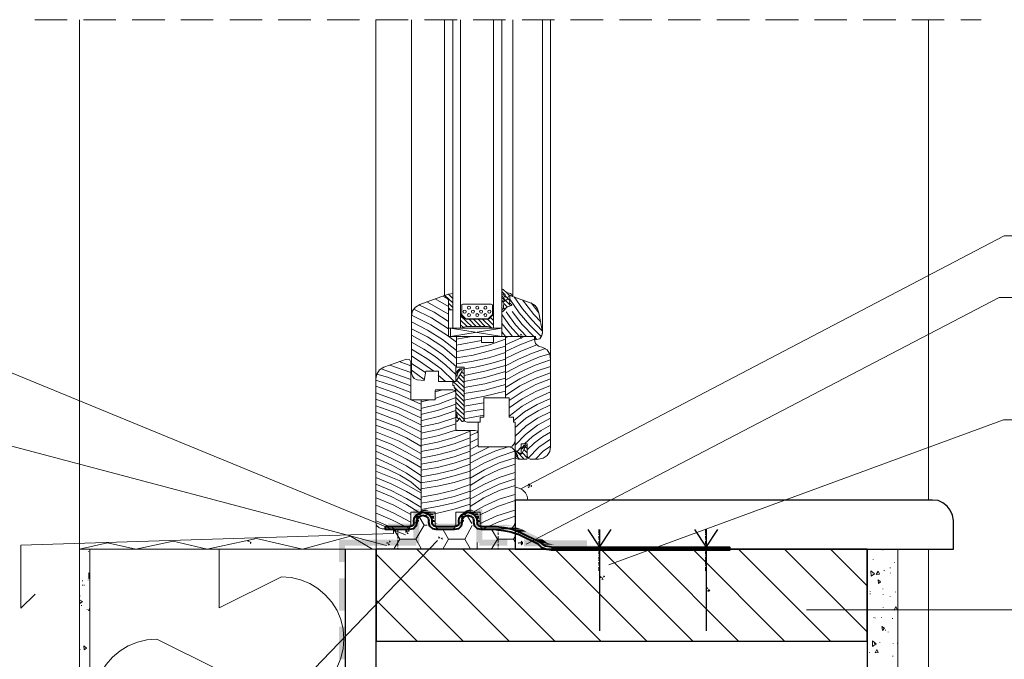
# Model space of a CAD drawing. Header units: inches. Extents: x 53216 to 117387, y -66787 to -22834.
# Tile 56 of 256: x 59889 to 59985, y -30553 to -30491. Entities that reach past the tile are written whole.
import ezdxf

# ---------------------------------------------------------------- set-up
doc = ezdxf.new("R2010")
doc.units = ezdxf.units.IN
doc.header["$MEASUREMENT"] = 0
doc.layers.get('0').update_dxf_attribs({"lineweight": 0})

msp = doc.modelspace()

# ---------------------------------------------------------------- hatches: boundary and pattern name
for points in [[(59938.227, -30521.532), (59938.015, -30521.49), (59938.1, -30521.744)], [(59937.888, -30521.617), (59937.846, -30521.829), (59938.1, -30521.744)], [(59937.973, -30521.956), (59938.184, -30521.998), (59938.1, -30521.744)], [(59938.311, -30521.871), (59938.354, -30521.659), (59938.1, -30521.744)], [(59938.862, -30536.137), (59938.735, -30536.307), (59938.989, -30536.391)], [(59938.735, -30536.476), (59938.904, -30536.603), (59938.989, -30536.391)], [(59939.073, -30536.137), (59938.862, -30536.137), (59938.989, -30536.391)], [(59939.2, -30536.476), (59939.2, -30536.264), (59938.989, -30536.391)], [(59929.083, -30538.762), (59929.379, -30538.931), (59928.109, -30538.931)], [(59929.083, -30538.762), (59928.405, -30538.762), (59928.109, -30538.931)], [(59928.744, -30538.677), (59929.083, -30538.762), (59928.405, -30538.762)], [(59933.485, -30538.762), (59933.782, -30538.931), (59932.512, -30538.931)], [(59933.485, -30538.762), (59932.808, -30538.762), (59932.512, -30538.931)], [(59933.147, -30538.677), (59933.485, -30538.762), (59932.808, -30538.762)], [(59928.151, -30539.693), (59928.109, -30539.905), (59927.813, -30539.905)], [(59928.151, -30539.693), (59927.855, -30539.693), (59927.813, -30539.905)], [(59928.236, -30539.27), (59928.151, -30539.566), (59927.855, -30539.566)], [(59928.236, -30539.27), (59927.897, -30539.27), (59927.855, -30539.566)], [(59928.448, -30539.058), (59928.278, -30539.228), (59927.897, -30539.228)], [(59928.448, -30539.058), (59928.024, -30539.058), (59927.897, -30539.228)], [(59928.744, -30538.974), (59928.448, -30539.058), (59928.024, -30539.058)], [(59929.421, -30538.974), (59928.744, -30538.974), (59929.04, -30539.058)], [(59929.464, -30539.058), (59929.04, -30539.058), (59929.21, -30539.228)], [(59929.464, -30539.058), (59929.591, -30539.228), (59929.21, -30539.228)], [(59929.591, -30539.27), (59929.252, -30539.27), (59929.337, -30539.566)], [(59929.591, -30539.27), (59929.633, -30539.566), (59929.337, -30539.566)], [(59929.633, -30539.693), (59929.337, -30539.693), (59929.421, -30539.905)], [(59929.633, -30539.693), (59929.718, -30539.905), (59929.421, -30539.905)], [(59932.554, -30539.693), (59932.512, -30539.905), (59932.215, -30539.905)], [(59932.554, -30539.693), (59932.258, -30539.693), (59932.215, -30539.905)], [(59932.639, -30539.27), (59932.554, -30539.566), (59932.258, -30539.566)], [(59932.639, -30539.27), (59932.3, -30539.27), (59932.258, -30539.566)], [(59932.85, -30539.058), (59932.681, -30539.228), (59932.3, -30539.228)], [(59932.85, -30539.058), (59932.427, -30539.058), (59932.3, -30539.228)], [(59933.147, -30538.974), (59932.85, -30539.058), (59932.427, -30539.058)], [(59933.824, -30538.974), (59933.147, -30538.974), (59933.443, -30539.058)], [(59933.866, -30539.058), (59933.443, -30539.058), (59933.612, -30539.228)], [(59933.866, -30539.058), (59933.993, -30539.228), (59933.612, -30539.228)], [(59933.993, -30539.27), (59933.655, -30539.27), (59933.739, -30539.566)], [(59933.993, -30539.27), (59934.036, -30539.566), (59933.739, -30539.566)], [(59934.036, -30539.693), (59933.739, -30539.693), (59933.782, -30539.905)], [(59934.036, -30539.693), (59934.12, -30539.905), (59933.782, -30539.905)], [(59928.024, -30540.074), (59927.813, -30540.286), (59925.103, -30540.286)], [(59928.024, -30540.074), (59925.103, -30540.074), (59925.103, -30540.286)], [(59927.813, -30540.286), (59927.432, -30540.371), (59925.103, -30540.371)], [(59926.966, -30540.625), (59926.797, -30540.752), (59927.051, -30540.879)], [(59926.797, -30540.752), (59926.797, -30540.963), (59927.051, -30540.879)], [(59927.262, -30540.794), (59927.135, -30540.625), (59927.051, -30540.879)], [(59928.067, -30540.032), (59927.643, -30540.032), (59927.432, -30540.074)], [(59928.109, -30539.905), (59927.813, -30539.905), (59927.643, -30540.032)], [(59929.845, -30540.032), (59930.056, -30540.074), (59929.506, -30540.074)], [(59932.385, -30540.074), (59929.506, -30540.074), (59929.718, -30540.286)], [(59932.385, -30540.074), (59932.215, -30540.286), (59929.718, -30540.286)], [(59932.215, -30540.286), (59929.718, -30540.286), (59930.056, -30540.371)], [(59932.215, -30540.286), (59931.834, -30540.371), (59930.056, -30540.371)], [(59932.469, -30540.032), (59932.046, -30540.032), (59931.834, -30540.074)], [(59932.512, -30539.905), (59932.215, -30539.905), (59932.046, -30540.032)], [(59935.683, -30540.345), (59936.487, -30540.429), (59933.735, -30540.429)], [(59934.247, -30540.032), (59934.459, -30540.074), (59933.909, -30540.074)], [(59936.703, -30540.159), (59937.295, -30540.286), (59934.078, -30540.286)], [(59937.465, -30540.328), (59934.247, -30540.328), (59934.459, -30540.371)], [(59937.592, -30540.371), (59935.898, -30540.371), (59936.618, -30540.455)], [(59937.719, -30540.455), (59936.618, -30540.455), (59937.338, -30540.582)], [(59937.719, -30540.455), (59938.1, -30540.582), (59937.338, -30540.582)], [(59938.227, -30540.625), (59937.465, -30540.625), (59938.015, -30540.836)], [(59938.227, -30540.625), (59938.65, -30540.836), (59938.015, -30540.836)], [(59911.43, -30541.641), (59911.387, -30541.852), (59911.641, -30541.81)], [(59925.4, -30541.852), (59925.273, -30541.683), (59925.188, -30541.937)], [(59926.924, -30541.09), (59927.135, -30541.09), (59927.051, -30540.879)], [(59930.056, -30541.302), (59930.014, -30541.514), (59930.268, -30541.471)], [(59930.437, -30541.641), (59930.48, -30541.429), (59930.268, -30541.471)], [(59938.65, -30540.836), (59938.015, -30540.836), (59939.539, -30541.598)], [(59938.311, -30541.852), (59938.142, -30541.725), (59938.057, -30541.937)], [(59938.65, -30540.836), (59940.216, -30541.598), (59939.539, -30541.598)], [(59940.216, -30541.598), (59939.539, -30541.598), (59940.005, -30541.81)], [(59940.216, -30541.598), (59940.513, -30541.81), (59940.005, -30541.81)], [(59911.641, -30542.064), (59911.811, -30541.937), (59911.641, -30541.81)], [(59924.976, -30541.852), (59924.976, -30542.064), (59925.188, -30541.937)], [(59925.103, -30542.191), (59925.315, -30542.149), (59925.188, -30541.937)], [(59937.846, -30541.852), (59937.846, -30542.064), (59938.057, -30541.937)], [(59938.311, -30542.064), (59938.311, -30541.852), (59938.057, -30541.937)], [(59938.142, -30542.191), (59938.311, -30542.064), (59938.057, -30541.937)], [(59940.513, -30541.81), (59940.005, -30541.81), (59940.174, -30541.979)], [(59940.513, -30541.81), (59940.724, -30541.979), (59940.174, -30541.979)], [(59940.724, -30541.979), (59941.317, -30542.106), (59940.301, -30542.106)], [(59946.016, -30542.149), (59940.386, -30542.149), (59940.851, -30542.318)], [(59946.016, -30542.318), (59940.851, -30542.318), (59941.317, -30542.403)], [(59945.889, -30545.197), (59945.847, -30545.408), (59946.101, -30545.324)], [(59945.974, -30545.535), (59946.185, -30545.578), (59946.101, -30545.324)], [(59946.355, -30545.281), (59946.228, -30545.112), (59946.101, -30545.324)], [(59956.345, -30546.255), (59956.176, -30546.382), (59956.43, -30546.467)], [(59956.303, -30546.678), (59956.515, -30546.721), (59956.43, -30546.467)], [(59956.515, -30546.721), (59956.642, -30546.551), (59956.43, -30546.467)]]:
    msp.add_hatch(color=7).paths.add_polyline_path(points)
at = {"true_color": 0xff0505}
for points in [[(59927.601, -30541.937), (59928.194, -30541.937), (59927.601, -30538.677)], [(59928.194, -30541.937), (59927.601, -30538.677), (59928.194, -30538.677)], [(59933.739, -30541.937), (59934.332, -30541.937), (59933.739, -30538.677)], [(59934.332, -30541.937), (59933.739, -30538.677), (59934.332, -30538.677)], [(59920.348, -30541.641), (59920.334, -30542.233), (59927.897, -30541.641)], [(59920.373, -30542.214), (59927.897, -30541.641), (59927.897, -30542.233)], [(59936.787, -30542.233), (59936.787, -30541.641), (59934.036, -30542.233)], [(59936.787, -30541.641), (59934.036, -30542.233), (59934.036, -30541.641)], [(59941.148, -30541.683), (59938.396, -30542.276), (59938.396, -30541.641)], [(59941.148, -30542.276), (59941.148, -30541.683), (59938.396, -30542.276)], [(59944.577, -30542.276), (59944.577, -30541.683), (59941.148, -30542.276)], [(59944.577, -30541.683), (59941.148, -30542.276), (59941.148, -30541.683)], [(59920.339, -30543.8), (59920.931, -30543.8), (59920.339, -30541.937)], [(59920.931, -30543.8), (59920.339, -30541.937), (59920.931, -30541.937)], [(59920.339, -30548.583), (59920.931, -30548.583), (59920.339, -30545.408)], [(59920.931, -30548.583), (59920.339, -30545.408), (59920.931, -30545.408)], [(59920.339, -30553.325), (59920.931, -30553.325), (59920.339, -30550.15)], [(59920.931, -30553.325), (59920.339, -30550.15), (59920.931, -30550.15)]]:
    msp.add_hatch(color=1, dxfattribs=at).paths.add_polyline_path(points)

# ---------------------------------------------------------------- linework, layer by layer
at = {"color": 7, "linetype": 'Continuous', "lineweight": 18}
for p, q in [((59890.598, -30490.772), (59893.773, -30490.772)), ((59894.958, -30542.038), (59894.958, -30490.772)), ((59895.339, -30490.772), (59898.514, -30490.772)), ((59900.123, -30490.772), (59903.298, -30490.772)), ((59904.864, -30490.772), (59908.039, -30490.772)), ((59909.648, -30490.772), (59912.823, -30490.772)), ((59914.389, -30490.772), (59917.564, -30490.772)), ((59919.173, -30490.772), (59922.348, -30490.772)), ((59923.914, -30490.772), (59927.089, -30490.772)), ((59928.698, -30490.772), (59931.873, -30490.772)), ((59933.439, -30490.772), (59936.614, -30490.772)), ((59938.223, -30490.772), (59941.398, -30490.772)), ((59942.964, -30490.772), (59946.139, -30490.772)), ((59947.748, -30490.772), (59950.923, -30490.772)), ((59952.489, -30490.772), (59955.664, -30490.772)), ((59957.273, -30490.772), (59960.448, -30490.772)), ((59962.014, -30490.772), (59965.231, -30490.772)), ((59966.798, -30490.772), (59969.973, -30490.772)), ((59971.581, -30490.772), (59974.756, -30490.772)), ((59976.323, -30490.772), (59979.498, -30490.772)), ((59977.968, -30537.762), (59977.968, -30490.772)), ((59981.106, -30490.772), (59983.096, -30490.772)), ((59937.334, -30517.739), (59937.08, -30517.569)), ((59932.423, -30518.585), (59935.217, -30518.585)), ((59937.037, -30518.374), (59937.037, -30518.331)), ((59927.428, -30519.771), (59927.428, -30525.359)), ((59941.017, -30532.555), (59941.017, -30523.962)), ((59932.084, -30525.105), (59932.211, -30525.02)), ((59938.731, -30532.555), (59938.731, -30533.656)), ((59938.646, -30533.741), (59937.842, -30533.741)), ((59939.027, -30533.741), (59939.831, -30533.741)), ((59923.956, -30539.964), (59923.956, -30542.546)), ((59925.65, -30541.022), (59925.65, -30540.641)), ((59937.545, -30539.964), (59937.545, -30542.546)), ((59894.958, -30542.546), (59894.958, -30578.445)), ((59923.956, -30542.546), (59894.958, -30542.546)), ((59895.974, -30542.546), (59895.974, -30578.445)), ((59974.968, -30542.546), (59974.968, -30578.445)), ((59977.968, -30542.546), (59977.968, -30578.445))]:
    msp.add_line(p, q, dxfattribs=at)
at = {"color": 254, "linetype": 'Continuous', "lineweight": 18, "true_color": 0xdcdcdc}
for p, q in [((59923.914, -30490.772), (59923.914, -30525.824)), ((59927.428, -30490.772), (59927.428, -30519.813)), ((59930.645, -30490.772), (59930.645, -30517.739)), ((59937.334, -30517.739), (59937.334, -30490.772)), ((59940.212, -30521.464), (59940.212, -30490.772)), ((59941.017, -30523.962), (59941.017, -30490.772)), ((59931.238, -30520.956), (59936.233, -30521.76)), ((59932.084, -30525.105), (59932.211, -30525.02))]:
    msp.add_line(p, q, dxfattribs=at)
at = {"color": 8, "linetype": 'Continuous', "lineweight": 5, "true_color": 0x767676}
for p, q in [((59931.026, -30517.612), (59931.449, -30518.035)), ((59931.407, -30517.569), (59931.449, -30517.569)), ((59936.699, -30517.442), (59937.037, -30517.781)), ((59931.026, -30519.559), (59928.909, -30518.374)), ((59931.026, -30518.839), (59929.714, -30518.077)), ((59930.984, -30518.12), (59930.476, -30517.823)), ((59930.984, -30518.12), (59930.476, -30517.823)), ((59930.687, -30517.739), (59931.449, -30518.458)), ((59931.026, -30518.501), (59931.449, -30518.924)), ((59936.445, -30518.543), (59936.783, -30518.882)), ((59936.529, -30518.162), (59937.08, -30518.712)), ((59936.572, -30517.781), (59937.037, -30518.247)), ((59939.112, -30518.458), (59939.874, -30519.432)), ((59931.026, -30518.966), (59931.238, -30519.136)), ((59936.233, -30519.22), (59936.318, -30519.305)), ((59936.36, -30518.924), (59936.529, -30519.093)), ((59932.211, -30519.728), (59933.312, -30520.787)), ((59932.211, -30520.152), (59932.846, -30520.787)), ((59933.058, -30520.067), (59933.735, -30520.787)), ((59933.481, -30520.067), (59934.201, -30520.787)), ((59933.947, -30520.067), (59934.624, -30520.787)), ((59934.37, -30520.067), (59935.217, -30520.871)), ((59934.836, -30520.067), (59935.429, -30520.66)), ((59935.132, -30519.898), (59935.429, -30520.194)), ((59935.344, -30519.686), (59935.429, -30519.771)), ((59936.233, -30520.49), (59937.291, -30521.76)), ((59931.238, -30521.76), (59936.233, -30520.956)), ((59931.238, -30521.76), (59936.233, -30520.956)), ((59931.238, -30520.956), (59936.233, -30521.76)), ((59932.211, -30520.617), (59932.508, -30520.871)), ((59936.233, -30521.295), (59936.614, -30521.76)), ((59931.83, -30522.311), (59931.068, -30521.76)), ((59931.83, -30521.76), (59931.83, -30524.766)), ((59931.83, -30522.014), (59933.312, -30521.76)), ((59931.83, -30522.607), (59934.243, -30522.141)), ((59936.614, -30521.76), (59936.614, -30527.772)), ((59938.434, -30521.76), (59936.614, -30522.565)), ((59936.91, -30521.76), (59936.614, -30521.887)), ((59939.535, -30521.93), (59939.662, -30522.057)), ((59940.932, -30523.454), (59939.916, -30523.75)), ((59927.343, -30524.639), (59926.2, -30524.216)), ((59928.782, -30525.274), (59927.428, -30524.385)), ((59931.83, -30524.427), (59933.27, -30524.216)), ((59927.343, -30525.951), (59924.464, -30524.935)), ((59927.343, -30525.274), (59925.311, -30524.554)), ((59928.655, -30525.951), (59927.428, -30525.062)), ((59931.873, -30525.189), (59931.957, -30525.274)), ((59931.873, -30525.189), (59931.957, -30525.274)), ((59932.084, -30524.935), (59932.169, -30525.062)), ((59932.084, -30524.935), (59932.169, -30525.062)), ((59932.338, -30525.232), (59932.55, -30525.401)), ((59932.338, -30525.232), (59932.55, -30525.401)), ((59932.55, -30524.935), (59933.651, -30524.766)), ((59930.73, -30526.163), (59930.01, -30525.528)), ((59931.492, -30526.163), (59932.55, -30527.179)), ((59931.492, -30526.163), (59932.55, -30527.179)), ((59931.746, -30525.486), (59931.873, -30525.655)), ((59931.746, -30525.486), (59931.873, -30525.655)), ((59931.83, -30526.036), (59932.55, -30526.756)), ((59931.83, -30526.036), (59932.55, -30526.756)), ((59932, -30525.74), (59932.55, -30526.29)), ((59932, -30525.74), (59932.55, -30526.29)), ((59932.169, -30525.486), (59932.55, -30525.867)), ((59932.169, -30525.486), (59932.55, -30525.867)), ((59929.714, -30527.179), (59930.433, -30526.967)), ((59929.714, -30527.814), (59931.661, -30527.094)), ((59931.576, -30526.713), (59932.55, -30527.645)), ((59931.576, -30526.713), (59932.55, -30527.645)), ((59931.746, -30527.306), (59932.55, -30528.11)), ((59931.746, -30527.306), (59932.55, -30528.11)), ((59928.317, -30528.153), (59929.248, -30527.941)), ((59928.359, -30538.948), (59928.359, -30527.941)), ((59931.746, -30527.729), (59932.55, -30528.534)), ((59931.746, -30527.729), (59932.55, -30528.534)), ((59931.746, -30528.195), (59932.55, -30528.999)), ((59931.746, -30528.195), (59932.55, -30528.999)), ((59932.55, -30528.576), (59934.497, -30528.237)), ((59931.746, -30528.661), (59932.55, -30529.423)), ((59931.746, -30528.661), (59932.55, -30529.423)), ((59931.746, -30529.084), (59932.55, -30529.888)), ((59931.746, -30529.084), (59932.55, -30529.888)), ((59932.55, -30529.169), (59934.497, -30528.872)), ((59931.746, -30529.55), (59931.83, -30529.677)), ((59931.746, -30529.55), (59931.83, -30529.677)), ((59931.873, -30529.677), (59932.042, -30529.846)), ((59931.873, -30529.677), (59932.042, -30529.846)), ((59932.55, -30529.804), (59934.497, -30529.465)), ((59933.947, -30531.243), (59933.947, -30530.142)), ((59933.143, -30538.948), (59933.143, -30530.947)), ((59933.905, -30531.116), (59933.143, -30531.455)), ((59937.545, -30531.074), (59937.545, -30531.201)), ((59923.914, -30531.243), (59923.914, -30531.836)), ((59923.914, -30531.243), (59923.914, -30531.836)), ((59933.947, -30531.751), (59933.143, -30532.132)), ((59933.947, -30532.386), (59933.143, -30532.809)), ((59935.048, -30532.555), (59933.143, -30533.487)), ((59937.672, -30532.979), (59938.434, -30533.741)), ((59938.138, -30532.598), (59937.757, -30533.021)), ((59938.223, -30532.64), (59938.265, -30532.682)), ((59938.434, -30532.386), (59938.731, -30532.725)), ((59938.434, -30532.852), (59938.731, -30533.148)), ((59937.545, -30533.317), (59937.63, -30533.402)), ((59937.715, -30533.487), (59937.969, -30533.741)), ((59938.265, -30533.148), (59938.731, -30533.614)), ((59925.777, -30540.556), (59923.956, -30539.794)), ((59926.073, -30540.641), (59926.073, -30540.81)), ((59935.894, -30540.641), (59935.894, -30540.81)), ((59926.073, -30540.937), (59926.073, -30541.149)), ((59926.073, -30541.276), (59926.073, -30541.53)), ((59926.073, -30541.657), (59926.073, -30541.911)), ((59935.894, -30540.937), (59935.894, -30541.149)), ((59935.894, -30541.276), (59935.894, -30541.53)), ((59935.894, -30541.657), (59935.894, -30541.911)), ((59926.073, -30542.038), (59926.073, -30542.292)), ((59926.073, -30542.419), (59926.073, -30542.546)), ((59927.936, -30542.546), (59936.953, -30551.563)), ((59932.423, -30542.546), (59941.44, -30551.563)), ((59935.894, -30542.038), (59935.894, -30542.292)), ((59935.894, -30542.419), (59935.894, -30542.546)), ((59936.91, -30542.546), (59945.927, -30551.563)), ((59941.44, -30542.546), (59950.415, -30551.563)), ((59945.927, -30542.546), (59954.902, -30551.563)), ((59950.415, -30542.546), (59959.389, -30551.563)), ((59954.902, -30542.546), (59963.877, -30551.563)), ((59959.389, -30542.546), (59968.364, -30551.563)), ((59963.877, -30542.546), (59971.962, -30550.632)), ((59968.364, -30542.546), (59971.962, -30546.144)), ((59973.486, -30542.673), (59973.486, -30542.631)), ((59923.956, -30543.054), (59932.465, -30551.563)), ((59972.555, -30543.604), (59972.555, -30543.562)), ((59973.613, -30544.663), (59973.613, -30544.62)), ((59974.206, -30544.409), (59974.206, -30544.366)), ((59974.629, -30543.901), (59974.629, -30543.858)), ((59895.805, -30545.594), (59895.805, -30545.552)), ((59895.889, -30545.425), (59895.889, -30544.874)), ((59895.974, -30544.917), (59895.889, -30544.874)), ((59895.889, -30545.425), (59895.974, -30545.425)), ((59972.343, -30545.213), (59972.301, -30544.663)), ((59972.682, -30544.959), (59972.301, -30544.663)), ((59972.343, -30545.213), (59972.682, -30544.959)), ((59972.851, -30545.044), (59973.021, -30544.705)), ((59972.851, -30545.044), (59973.148, -30545.001)), ((59973.148, -30545.001), (59973.021, -30544.705)), ((59973.063, -30545.933), (59973.021, -30545.552)), ((59973.275, -30545.763), (59973.021, -30545.552)), ((59974.248, -30544.917), (59974.248, -30544.874)), ((59895.254, -30545.679), (59895.254, -30545.636)), ((59895.254, -30546.102), (59895.254, -30546.06)), ((59895.424, -30546.102), (59895.424, -30546.06)), ((59973.063, -30545.933), (59973.275, -30545.763)), ((59973.063, -30545.933), (59973.063, -30545.89)), ((59973.063, -30545.933), (59973.063, -30545.89)), ((59973.486, -30546.483), (59973.486, -30546.441)), ((59895, -30547.88), (59894.958, -30547.499)), ((59895.254, -30547.668), (59894.958, -30547.499)), ((59895.043, -30547.16), (59895.043, -30547.118)), ((59972.259, -30546.737), (59972.259, -30546.695)), ((59972.259, -30546.949), (59972.259, -30546.906)), ((59973.529, -30547.033), (59973.529, -30546.991)), ((59974.206, -30547.203), (59974.206, -30547.16)), ((59974.714, -30546.779), (59974.714, -30546.737)), ((59895, -30547.88), (59895.254, -30547.668)), ((59895.17, -30548.092), (59895.17, -30548.049)), ((59895.72, -30548.473), (59895.72, -30548.43)), ((59895.847, -30548.557), (59895.974, -30548.346)), ((59923.956, -30547.541), (59927.978, -30551.563)), ((59973.529, -30548.303), (59973.529, -30548.261)), ((59974.587, -30548.515), (59974.756, -30548.176)), ((59974.587, -30548.515), (59974.883, -30548.473)), ((59974.883, -30548.473), (59974.756, -30548.176)), ((59894.958, -30549.489), (59894.958, -30549.446)), ((59895.847, -30548.557), (59895.974, -30548.557)), ((59972.597, -30549.277), (59972.597, -30549.235)), ((59972.724, -30549.319), (59972.724, -30549.277)), ((59973.359, -30549.277), (59973.359, -30549.235)), ((59974.418, -30549.362), (59974.418, -30549.319)), ((59973.444, -30550.505), (59973.402, -30550.124)), ((59973.656, -30550.293), (59973.402, -30550.124)), ((59973.444, -30550.505), (59973.656, -30550.293)), ((59973.74, -30550.505), (59973.74, -30550.462)), ((59973.994, -30550.674), (59973.994, -30550.632)), ((59895.043, -30552.367), (59895.043, -30552.325)), ((59895.424, -30552.41), (59895.381, -30552.029)), ((59895.635, -30552.24), (59895.381, -30552.029)), ((59895.424, -30552.41), (59895.635, -30552.24)), ((59972.47, -30552.071), (59972.47, -30551.521)), ((59972.851, -30551.817), (59972.47, -30551.521)), ((59972.47, -30552.071), (59972.851, -30551.817)), ((59972.682, -30551.817), (59972.682, -30551.775)), ((59973.19, -30551.69), (59973.19, -30551.648)), ((59974.502, -30551.817), (59974.502, -30551.775)), ((59974.926, -30551.775), (59974.926, -30551.732)), ((59972.174, -30552.664), (59972.174, -30552.621)), ((59972.724, -30552.706), (59972.894, -30552.367)), ((59972.724, -30552.706), (59973.021, -30552.664)), ((59973.021, -30552.664), (59972.894, -30552.367)), ((59974.46, -30553.045), (59974.46, -30553.002))]:
    msp.add_line(p, q, dxfattribs=at)
at = {"color": 9, "linetype": 'Continuous', "lineweight": 9, "true_color": 0xbababa}
for p, q in [((59928.147, -30539.329), (59928.655, -30540.218)), ((59932.889, -30539.329), (59933.312, -30540.048)), ((59923.914, -30540.218), (59923.999, -30540.218)), ((59925.734, -30540.683), (59926.285, -30541.572)), ((59928.655, -30540.218), (59927.851, -30541.572)), ((59928.655, -30540.218), (59928.952, -30540.218)), ((59930.518, -30540.683), (59931.026, -30541.572)), ((59933.354, -30540.26), (59932.635, -30541.572)), ((59935.259, -30540.683), (59935.81, -30541.572)), ((59926.285, -30541.572), (59925.734, -30542.504)), ((59926.285, -30541.572), (59927.851, -30541.572)), ((59927.851, -30541.572), (59928.359, -30542.504)), ((59931.026, -30541.572), (59930.518, -30542.504)), ((59931.026, -30541.572), (59932.635, -30541.572)), ((59932.635, -30541.572), (59933.143, -30542.504)), ((59935.81, -30541.572), (59935.259, -30542.504)), ((59937.376, -30541.572), (59937.545, -30541.869)), ((59894.958, -30542.546), (59894.958, -30542.038)), ((59895.847, -30542.8), (59895.847, -30542.758)), ((59902.522, -30551.351), (59908.618, -30554.399))]:
    msp.add_line(p, q, dxfattribs=at)
at = {"color": 7, "linetype": 'Continuous', "lineweight": 40}
for p, q in [((59929.841, -30540.345), (59931.619, -30540.345)), ((59933.524, -30539.964), (59933.524, -30539.837)), ((59945.8, -30541.022), (59945.8, -30540.641)), ((59956.214, -30541.022), (59956.214, -30540.641)), ((59945.8, -30541.149), (59945.8, -30541.107)), ((59945.8, -30541.53), (59945.8, -30541.276)), ((59945.8, -30541.657), (59945.8, -30541.615)), ((59956.214, -30541.149), (59956.214, -30541.107)), ((59956.214, -30541.53), (59956.214, -30541.276)), ((59956.214, -30541.657), (59956.214, -30541.615)), ((59945.8, -30542.038), (59945.8, -30541.784)), ((59945.8, -30542.165), (59945.8, -30542.123)), ((59945.8, -30542.546), (59945.8, -30542.292)), ((59945.8, -30542.673), (59945.8, -30542.631)), ((59956.214, -30542.038), (59956.214, -30541.784)), ((59956.214, -30542.165), (59956.214, -30542.123)), ((59956.214, -30542.546), (59956.214, -30542.292)), ((59956.214, -30542.673), (59956.214, -30542.631)), ((59945.8, -30543.054), (59945.8, -30542.8)), ((59945.8, -30543.181), (59945.8, -30543.139)), ((59945.8, -30543.562), (59945.8, -30543.308)), ((59945.8, -30543.689), (59945.8, -30543.647)), ((59956.214, -30543.054), (59956.214, -30542.8)), ((59956.214, -30543.181), (59956.214, -30543.139)), ((59956.214, -30543.562), (59956.214, -30543.308)), ((59956.214, -30543.689), (59956.214, -30543.647)), ((59945.8, -30544.07), (59945.8, -30543.816)), ((59945.8, -30544.197), (59945.8, -30544.155)), ((59945.8, -30544.663), (59945.8, -30544.324)), ((59956.214, -30544.07), (59956.214, -30543.816)), ((59956.214, -30544.197), (59956.214, -30544.155)), ((59956.214, -30544.663), (59956.214, -30544.324))]:
    msp.add_line(p, q, dxfattribs=at)
at = {"color": 7, "linetype": 'Continuous', "lineweight": 25}
for p, q in [((59945.8, -30540.641), (59945.8, -30550.547)), ((59956.214, -30540.641), (59956.214, -30550.547)), ((59920.956, -30578.445), (59920.956, -30542.546)), ((59923.956, -30578.445), (59923.956, -30542.546)), ((59971.962, -30542.546), (59971.962, -30578.445))]:
    msp.add_line(p, q, dxfattribs=at)
at = {"color": 1, "linetype": 'Continuous', "lineweight": 5, "true_color": 0xff0505}
msp.add_line((59933.82, -30542.504), (59933.82, -30541.911), dxfattribs=at)
at = {"linetype": 'Continuous', "ltscale": 12}
msp.add_line((59966.015, -30548.482), (60010.703, -30548.482), dxfattribs=at)
at = {"color": 254, "linetype": 'Continuous', "lineweight": 18, "true_color": 0xdcdcdc}
for points in [[(59932.211, -30490.772), (59932.211, -30520.956), (59931.449, -30520.956), (59931.449, -30490.772)], [(59936.233, -30490.772), (59936.233, -30520.956), (59935.429, -30520.956), (59935.429, -30490.772)], [(59932.381, -30525.147), (59931.746, -30526.163), (59931.449, -30526.163), (59931.449, -30526.544), (59931.576, -30526.544), (59931.576, -30526.713), (59931.661, -30526.84), (59931.746, -30527.01), (59931.746, -30529.169), (59931.83, -30529.38), (59931.873, -30529.465), (59931.873, -30529.634), (59931.83, -30529.677), (59931.83, -30529.465), (59931.746, -30529.465), (59931.746, -30529.931)], [(59932.127, -30529.804), (59932.296, -30530.015), (59932.381, -30530.058), (59932.423, -30530.058), (59932.508, -30530.015), (59932.55, -30529.973), (59932.55, -30525.105), (59932.465, -30524.935), (59932.296, -30524.851), (59932.127, -30524.935), (59932, -30525.02), (59931.788, -30525.274), (59931.746, -30525.613), (59931.746, -30525.655), (59931.873, -30525.655), (59931.873, -30525.613)], [(59932.084, -30525.105), (59931.915, -30525.359), (59931.873, -30525.613)], [(59932.381, -30525.147), (59932.381, -30525.105), (59932.338, -30525.02), (59932.296, -30524.978), (59932.211, -30525.02)], [(59931.746, -30529.931), (59931.788, -30530.015), (59931.873, -30530.058), (59931.957, -30529.973), (59932.084, -30529.804)], [(59932.127, -30529.804), (59932.127, -30529.761), (59932.084, -30529.761), (59932.084, -30529.804)]]:
    msp.add_lwpolyline(points, dxfattribs=at)
at = {"linetype": 'Continuous', "ltscale": 12}
for points in [[(59938.096, -30536.662), (59985.349, -30511.918), (59998.231, -30511.918)], [(59938.635, -30542.062), (59984.846, -30517.949), (60025.525, -30517.949)], [(59926.835, -30541.149), (59887.191, -30524.856), (59852.518, -30524.856)], [(59946.701, -30544.101), (59985.29, -30529.898), (60013.787, -30529.898)], [(59833.528, -30532.04), (59886.601, -30532.04), (59924.972, -30542.207)], [(59856.473, -30581.838), (59891.409, -30581.838), (59929.971, -30541.721)]]:
    msp.add_lwpolyline(points, dxfattribs=at)
at = {"color": 7, "linetype": 'Continuous', "lineweight": 18}
for points in [[(59931.026, -30518.162), (59931.026, -30519.136), (59931.449, -30519.136), (59931.449, -30517.569), (59931.026, -30517.612), (59930.645, -30517.739)], [(59935.429, -30519.559), (59935.386, -30519.559), (59935.344, -30519.686), (59935.005, -30520.025), (59934.878, -30520.067), (59932.762, -30520.067), (59932.635, -30520.025), (59932.296, -30519.686), (59932.254, -30519.559), (59932.211, -30519.559), (59932.211, -30520.956), (59932.804, -30520.787), (59934.836, -30520.787), (59935.429, -30520.956)], [(59927.047, -30540.556), (59924.549, -30540.556), (59924.253, -30540.472), (59923.999, -30540.26), (59923.914, -30539.964), (59923.914, -30525.909), (59924.041, -30525.443), (59924.295, -30525.02), (59924.718, -30524.766), (59926.92, -30523.962), (59927.216, -30524.004), (59927.343, -30524.258), (59927.343, -30527.941), (59929.714, -30527.941), (59929.714, -30527.052), (59929.756, -30526.967), (59931.449, -30526.967), (59931.661, -30527.052), (59931.746, -30527.264), (59931.746, -30530.947), (59933.651, -30530.947), (59933.862, -30531.031), (59933.947, -30531.243), (59933.947, -30532.555), (59936.953, -30532.555), (59937.249, -30532.64), (59937.461, -30532.852), (59937.545, -30533.148), (59937.545, -30539.964), (59937.461, -30540.26), (59937.249, -30540.472), (59936.953, -30540.556), (59934.413, -30540.556), (59934.201, -30540.472), (59934.116, -30540.26), (59934.116, -30538.948), (59931.746, -30538.948), (59931.746, -30540.26), (59931.661, -30540.472), (59931.449, -30540.556), (59930.052, -30540.556), (59929.841, -30540.472), (59929.714, -30540.26), (59929.714, -30538.948), (59927.343, -30538.948), (59927.343, -30540.26), (59927.258, -30540.472)]]:
    msp.add_lwpolyline(points, close=True, dxfattribs=at)
for points in [[(59936.402, -30517.188), (59936.36, -30517.146), (59936.275, -30517.188), (59936.233, -30517.273)], [(59936.402, -30517.696), (59936.529, -30517.908), (59936.572, -30517.866), (59936.572, -30517.696), (59936.233, -30517.358), (59936.233, -30517.273)], [(59936.402, -30517.696), (59936.36, -30517.612), (59936.275, -30517.612), (59936.233, -30517.696)], [(59936.402, -30517.188), (59936.699, -30517.442), (59937.08, -30517.569)], [(59927.428, -30519.771), (59927.512, -30519.263), (59927.809, -30518.882), (59928.232, -30518.628)], [(59931.026, -30521.76), (59931.026, -30518.162), (59930.645, -30517.739), (59928.232, -30518.628)], [(59932.423, -30518.585), (59932.338, -30518.628), (59932.338, -30518.712)], [(59935.344, -30518.712), (59935.302, -30518.628), (59935.217, -30518.585)], [(59936.402, -30518.077), (59936.402, -30518.12), (59936.445, -30518.247), (59936.487, -30518.247), (59936.529, -30518.162), (59936.487, -30518.077), (59936.233, -30517.739), (59936.233, -30517.696)], [(59936.826, -30517.95), (59936.91, -30517.823), (59937.037, -30517.739), (59939.112, -30518.501), (59939.493, -30518.712), (59939.747, -30519.051), (59939.874, -30519.432), (59940.212, -30521.337), (59940.17, -30521.676), (59939.958, -30521.972), (59939.62, -30522.057), (59939.535, -30522.057), (59939.535, -30521.76), (59936.233, -30521.76), (59936.233, -30518.416)], [(59936.402, -30518.077), (59936.36, -30518.035), (59936.275, -30518.035), (59936.233, -30518.077)], [(59936.318, -30519.093), (59936.36, -30519.093), (59936.36, -30519.051), (59936.445, -30518.543), (59936.402, -30518.458), (59936.233, -30518.162), (59936.233, -30518.077)], [(59936.233, -30518.416), (59936.275, -30518.331), (59936.445, -30518.331)], [(59936.826, -30517.95), (59936.783, -30518.12), (59936.614, -30518.247), (59936.445, -30518.331)], [(59936.995, -30518.416), (59936.953, -30518.458), (59936.953, -30518.501), (59936.995, -30518.543), (59937.122, -30518.543)], [(59937.249, -30517.781), (59937.08, -30517.739), (59937.037, -30517.739), (59937.037, -30518.374), (59936.995, -30518.416)], [(59937.164, -30518.712), (59937.207, -30518.67), (59937.207, -30518.628), (59937.164, -30518.585), (59937.122, -30518.543)], [(59937.249, -30517.781), (59937.291, -30517.781), (59937.334, -30517.739)], [(59932.677, -30519.982), (59932.338, -30519.644), (59932.338, -30518.712)], [(59935.344, -30518.712), (59935.344, -30519.559), (59935.302, -30519.644), (59934.963, -30519.982), (59934.878, -30520.025), (59932.762, -30520.025), (59932.677, -30519.982)], [(59936.318, -30519.093), (59936.233, -30519.136), (59936.233, -30519.22), (59936.275, -30519.305), (59936.36, -30519.305), (59936.402, -30519.263)], [(59937.164, -30518.712), (59936.741, -30518.882), (59936.402, -30519.263)], [(59940.255, -30522.819), (59939.831, -30522.692), (59939.535, -30522.438), (59939.45, -30522.099), (59939.45, -30521.76), (59935.429, -30521.76), (59935.429, -30522.353), (59934.243, -30522.353), (59934.243, -30521.76), (59931.026, -30521.76)], [(59940.255, -30522.819), (59940.678, -30523.073), (59940.932, -30523.496), (59941.017, -30523.962)], [(59927.978, -30525.994), (59927.682, -30525.867), (59927.512, -30525.655), (59927.428, -30525.359)], [(59927.978, -30525.994), (59928.655, -30526.078), (59928.825, -30525.147), (59930.052, -30525.147), (59930.052, -30526.163), (59931.746, -30526.163), (59931.746, -30524.766), (59932.55, -30524.766), (59932.55, -30529.846)], [(59932.381, -30525.147), (59931.746, -30526.163), (59931.449, -30526.163), (59931.449, -30526.544), (59931.576, -30526.544), (59931.576, -30526.713), (59931.661, -30526.84), (59931.746, -30527.01), (59931.746, -30529.169), (59931.83, -30529.38), (59931.873, -30529.465), (59931.873, -30529.634), (59931.83, -30529.677), (59931.83, -30529.465), (59931.746, -30529.465), (59931.746, -30529.931)], [(59932.127, -30529.804), (59932.296, -30530.015), (59932.381, -30530.058), (59932.423, -30530.058), (59932.508, -30530.015), (59932.55, -30529.973), (59932.55, -30525.105), (59932.465, -30524.935), (59932.296, -30524.851), (59932.127, -30524.935), (59932, -30525.02), (59931.788, -30525.274), (59931.746, -30525.613), (59931.746, -30525.655), (59931.873, -30525.655), (59931.873, -30525.613)], [(59932.084, -30525.105), (59931.915, -30525.359), (59931.873, -30525.613)], [(59932.381, -30525.147), (59932.381, -30525.105), (59932.338, -30525.02), (59932.296, -30524.978), (59932.211, -30525.02)], [(59932.846, -30530.142), (59934.116, -30530.142), (59934.116, -30529.634), (59934.497, -30529.634), (59934.497, -30527.772), (59936.953, -30527.772), (59936.953, -30529.634), (59937.376, -30529.634), (59937.376, -30530.142), (59937.545, -30530.142), (59937.545, -30532.894), (59938.138, -30533.275), (59938.138, -30532.259), (59938.731, -30532.259), (59938.731, -30533.444)], [(59931.746, -30529.931), (59931.788, -30530.015), (59931.873, -30530.058), (59931.957, -30529.973), (59932.084, -30529.804)], [(59932.127, -30529.804), (59932.127, -30529.761), (59932.084, -30529.761), (59932.084, -30529.804)], [(59932.846, -30530.142), (59932.635, -30530.058), (59932.55, -30529.846)], [(59937.63, -30532.979), (59937.588, -30532.979), (59937.588, -30533.021)], [(59937.672, -30533.233), (59937.63, -30533.36), (59937.715, -30533.487), (59937.757, -30533.487), (59937.799, -30533.444), (59937.588, -30533.021)], [(59937.63, -30532.979), (59938.18, -30533.275), (59938.519, -30532.598), (59938.519, -30532.555), (59938.477, -30532.555), (59938.138, -30532.809), (59938.138, -30532.767), (59938.392, -30532.428)], [(59938.731, -30532.555), (59938.646, -30532.428), (59938.519, -30532.344), (59938.392, -30532.428)], [(59941.017, -30532.555), (59940.932, -30533.021), (59940.678, -30533.402), (59940.297, -30533.656), (59939.831, -30533.741)], [(59937.545, -30533.444), (59937.545, -30533.36), (59937.588, -30533.19)], [(59937.545, -30533.444), (59937.63, -30533.656), (59937.842, -30533.741)], [(59937.672, -30533.233), (59937.672, -30533.19), (59937.63, -30533.148), (59937.588, -30533.19)], [(59938.646, -30533.741), (59938.688, -30533.741), (59938.731, -30533.656)], [(59939.027, -30533.741), (59938.815, -30533.656), (59938.731, -30533.444)], [(59938.773, -30537.762), (59938.731, -30537.381), (59938.561, -30537.043), (59938.265, -30536.746), (59937.926, -30536.577), (59937.545, -30536.492)], [(59925.65, -30541.022), (59889.243, -30542.165), (59889.243, -30548.346), (59890.64, -30546.949)]]:
    msp.add_lwpolyline(points, dxfattribs=at)
at = {"color": 8, "linetype": 'Continuous', "lineweight": 5, "true_color": 0x767676}
for points in [[(59937.037, -30518.12), (59937.926, -30519.432), (59938.985, -30520.66), (59940.128, -30521.803)], [(59937.461, -30517.866), (59938.265, -30519.051), (59939.196, -30520.152), (59940.17, -30521.168)], [(59940.043, -30520.321), (59939.366, -30519.601), (59938.265, -30518.162)], [(59931.026, -30520.998), (59929.375, -30519.94), (59927.639, -30519.093)], [(59931.026, -30520.279), (59929.629, -30519.39), (59928.147, -30518.67)], [(59936.233, -30519.601), (59937.037, -30520.702), (59937.969, -30521.76)], [(59936.656, -30519.347), (59937.588, -30520.617), (59938.646, -30521.76)], [(59937.249, -30519.305), (59938.223, -30520.575), (59939.366, -30521.76)], [(59931.026, -30521.718), (59929.29, -30520.617), (59927.428, -30519.686)], [(59931.83, -30523.115), (59930.433, -30522.057), (59928.994, -30521.125), (59927.428, -30520.321)], [(59931.83, -30523.919), (59930.476, -30522.776), (59928.994, -30521.803), (59927.428, -30520.998)], [(59931.83, -30524.724), (59930.476, -30523.538), (59928.994, -30522.522), (59927.428, -30521.633)], [(59929.714, -30523.708), (59928.613, -30522.988), (59927.428, -30522.311)], [(59931.83, -30523.242), (59933.439, -30522.946), (59935.048, -30522.565), (59936.614, -30522.014)], [(59939.45, -30522.014), (59938.011, -30522.565), (59936.614, -30523.242)], [(59931.576, -30526.163), (59930.306, -30524.935), (59928.909, -30523.919), (59927.428, -30522.988)], [(59931.83, -30523.835), (59933.439, -30523.581), (59935.048, -30523.157), (59936.614, -30522.692)], [(59933.27, -30524.216), (59934.963, -30523.835), (59936.614, -30523.327)], [(59939.662, -30522.565), (59938.096, -30523.2), (59936.614, -30523.919)], [(59940.509, -30522.946), (59939.154, -30523.411), (59937.884, -30523.962), (59936.614, -30524.639)], [(59929.587, -30525.147), (59928.528, -30524.385), (59927.428, -30523.665)], [(59931.746, -30525.486), (59930.772, -30524.554), (59929.714, -30523.708)], [(59933.651, -30524.766), (59935.175, -30524.385), (59936.614, -30523.962)], [(59939.916, -30523.75), (59938.223, -30524.47), (59936.614, -30525.316)], [(59941.017, -30524.046), (59939.493, -30524.554), (59938.011, -30525.232), (59936.614, -30526.036)], [(59932.55, -30525.57), (59934.582, -30525.147), (59936.614, -30524.597)], [(59932.55, -30526.163), (59934.582, -30525.782), (59936.614, -30525.189)], [(59941.017, -30524.681), (59939.493, -30525.189), (59938.011, -30525.909), (59936.614, -30526.756)], [(59941.017, -30525.316), (59939.493, -30525.867), (59938.011, -30526.586), (59936.614, -30527.518)], [(59927.343, -30527.221), (59925.65, -30526.586), (59923.914, -30526.036)], [(59924.041, -30525.443), (59925.057, -30525.74), (59927.343, -30526.586)], [(59932.55, -30526.756), (59934.582, -30526.375), (59936.614, -30525.824)], [(59941.017, -30525.909), (59939.577, -30526.459), (59938.223, -30527.179), (59936.953, -30528.026)], [(59928.317, -30528.364), (59926.158, -30527.391), (59923.914, -30526.629)], [(59928.317, -30529.042), (59926.158, -30528.068), (59923.914, -30527.264)], [(59932.55, -30527.348), (59934.582, -30527.01), (59936.614, -30526.459)], [(59932.55, -30527.983), (59934.582, -30527.602), (59936.614, -30527.094)], [(59941.017, -30526.544), (59939.577, -30527.137), (59938.223, -30527.856), (59936.953, -30528.745)], [(59941.017, -30527.179), (59939.577, -30527.814), (59938.223, -30528.576), (59936.953, -30529.55)], [(59928.317, -30529.719), (59926.158, -30528.703), (59923.914, -30527.899)], [(59928.317, -30528.788), (59930.052, -30528.364), (59931.746, -30527.729)], [(59941.017, -30527.814), (59939.704, -30528.407), (59938.477, -30529.126), (59937.376, -30530.015)], [(59928.317, -30530.396), (59926.158, -30529.338), (59923.914, -30528.534)], [(59928.317, -30531.074), (59926.158, -30530.015), (59923.914, -30529.169)], [(59928.317, -30529.38), (59930.052, -30528.957), (59931.746, -30528.364)], [(59928.317, -30530.015), (59930.052, -30529.592), (59931.746, -30528.999)], [(59941.017, -30528.449), (59939.789, -30529.042), (59938.604, -30529.761), (59937.545, -30530.65)], [(59941.017, -30529.126), (59939.747, -30529.761), (59938.604, -30530.523), (59937.545, -30531.497)], [(59928.317, -30531.793), (59926.2, -30530.65), (59923.914, -30529.804)], [(59928.317, -30530.608), (59930.052, -30530.227), (59931.746, -30529.677)], [(59941.017, -30529.761), (59939.747, -30530.439), (59938.561, -30531.328), (59937.545, -30532.386)], [(59928.317, -30532.471), (59926.92, -30531.666), (59925.438, -30530.989), (59923.914, -30530.439)], [(59928.317, -30533.19), (59926.2, -30532.005), (59923.914, -30531.074)], [(59928.317, -30531.201), (59930.052, -30530.862), (59931.746, -30530.312)], [(59928.317, -30531.836), (59930.095, -30531.455), (59931.83, -30530.904)], [(59928.317, -30532.428), (59929.968, -30532.09), (59931.576, -30531.624), (59933.143, -30531.031)], [(59941.017, -30530.439), (59940.085, -30530.947), (59939.239, -30531.539), (59938.477, -30532.259)], [(59941.017, -30531.116), (59940.212, -30531.582), (59939.45, -30532.174), (59938.731, -30532.852)], [(59928.317, -30533.868), (59926.92, -30533.063), (59925.438, -30532.301), (59923.914, -30531.709)], [(59928.317, -30533.021), (59929.968, -30532.725), (59931.576, -30532.259), (59933.143, -30531.666)], [(59936.91, -30532.555), (59937.249, -30532.471), (59937.461, -30532.259), (59937.545, -30531.963)], [(59938.815, -30533.656), (59939.874, -30532.598), (59941.017, -30531.793)], [(59928.317, -30534.587), (59926.92, -30533.741), (59925.438, -30532.979), (59923.914, -30532.344)], [(59928.317, -30535.349), (59926.92, -30534.418), (59925.438, -30533.656), (59923.914, -30532.979)], [(59928.317, -30533.656), (59929.968, -30533.317), (59931.576, -30532.894), (59933.143, -30532.344)], [(59928.317, -30534.249), (59929.968, -30533.952), (59931.576, -30533.529), (59933.143, -30532.979)], [(59936.868, -30532.555), (59935.556, -30532.979), (59934.328, -30533.529), (59933.143, -30534.164)], [(59937.503, -30532.979), (59935.979, -30533.487), (59934.54, -30534.122), (59933.143, -30534.884)], [(59939.535, -30533.741), (59940.297, -30532.979), (59941.017, -30532.471)], [(59928.317, -30536.069), (59926.92, -30535.138), (59925.48, -30534.333), (59923.914, -30533.614)], [(59928.317, -30534.841), (59929.968, -30534.587), (59931.576, -30534.164), (59933.143, -30533.614)], [(59937.545, -30533.614), (59935.979, -30534.122), (59934.54, -30534.799), (59933.143, -30535.603)], [(59928.317, -30536.831), (59927.343, -30535.984), (59926.285, -30535.307), (59925.142, -30534.757), (59923.914, -30534.291)], [(59928.317, -30537.043), (59926.2, -30535.857), (59923.914, -30534.926)], [(59928.317, -30535.476), (59929.968, -30535.18), (59931.576, -30534.799), (59933.143, -30534.249)], [(59928.317, -30536.069), (59929.968, -30535.815), (59931.576, -30535.392), (59933.143, -30534.926)], [(59937.545, -30534.249), (59935.979, -30534.757), (59934.497, -30535.476), (59933.143, -30536.323)], [(59928.317, -30537.72), (59926.92, -30536.916), (59925.438, -30536.154), (59923.914, -30535.561)], [(59928.317, -30536.662), (59929.968, -30536.408), (59931.576, -30536.027), (59933.143, -30535.561)], [(59937.503, -30535.053), (59935.979, -30535.561), (59934.54, -30536.196), (59933.143, -30536.958)], [(59937.545, -30535.688), (59935.979, -30536.196), (59934.54, -30536.873), (59933.143, -30537.678)], [(59928.317, -30538.44), (59926.92, -30537.593), (59925.438, -30536.831), (59923.914, -30536.196)], [(59928.317, -30539.075), (59926.92, -30538.186), (59925.438, -30537.424), (59923.914, -30536.789)], [(59928.317, -30537.466), (59929.968, -30537.17), (59931.576, -30536.789), (59933.143, -30536.238)], [(59928.317, -30538.059), (59929.968, -30537.805), (59931.576, -30537.424), (59933.143, -30536.873)], [(59937.545, -30536.323), (59935.979, -30536.831), (59934.497, -30537.551), (59933.143, -30538.397)], [(59927.343, -30539.159), (59925.692, -30538.27), (59923.956, -30537.551)], [(59928.317, -30538.694), (59929.968, -30538.397), (59931.576, -30538.016), (59933.143, -30537.508)], [(59937.503, -30537.212), (59935.979, -30537.678), (59934.54, -30538.313), (59933.143, -30539.117)], [(59937.545, -30537.805), (59935.81, -30538.397), (59934.116, -30539.202)], [(59927.343, -30539.921), (59925.692, -30539.032), (59923.956, -30538.27)], [(59928.317, -30539.286), (59929.968, -30539.032), (59931.576, -30538.651), (59933.143, -30538.143)], [(59937.503, -30538.736), (59935.767, -30539.286), (59934.116, -30540.048)], [(59927.131, -30540.514), (59925.565, -30539.71), (59923.956, -30539.032)], [(59937.545, -30539.329), (59935.937, -30539.879), (59934.413, -30540.556)]]:
    msp.add_lwpolyline(points, dxfattribs=at)
for points in [[(59931.449, -30520.956), (59931.449, -30519.136), (59931.026, -30519.136), (59931.026, -30520.956)], [(59931.449, -30520.956), (59931.449, -30519.136), (59931.026, -30519.136), (59931.026, -30520.956)], [(59932.762, -30519.305), (59932.719, -30519.22), (59932.635, -30519.178), (59932.508, -30519.22), (59932.465, -30519.305), (59932.508, -30519.432), (59932.635, -30519.474), (59932.719, -30519.432)], [(59932.762, -30519.305), (59932.719, -30519.22), (59932.635, -30519.178), (59932.508, -30519.22), (59932.465, -30519.305), (59932.508, -30519.432), (59932.635, -30519.474), (59932.719, -30519.432)], [(59933.185, -30518.966), (59933.143, -30518.839), (59933.016, -30518.797), (59932.931, -30518.839), (59932.889, -30518.966), (59932.931, -30519.051), (59933.016, -30519.093), (59933.143, -30519.051)], [(59933.185, -30518.966), (59933.143, -30518.839), (59933.016, -30518.797), (59932.931, -30518.839), (59932.889, -30518.966), (59932.931, -30519.051), (59933.016, -30519.093), (59933.143, -30519.051)], [(59933.185, -30519.644), (59933.143, -30519.559), (59933.016, -30519.517), (59932.931, -30519.559), (59932.889, -30519.644), (59932.931, -30519.771), (59933.016, -30519.813), (59933.143, -30519.771)], [(59933.185, -30519.644), (59933.143, -30519.559), (59933.016, -30519.517), (59932.931, -30519.559), (59932.889, -30519.644), (59932.931, -30519.771), (59933.016, -30519.813), (59933.143, -30519.771)], [(59933.566, -30519.305), (59933.524, -30519.22), (59933.439, -30519.178), (59933.312, -30519.22), (59933.27, -30519.305), (59933.312, -30519.432), (59933.439, -30519.474), (59933.524, -30519.432)], [(59933.566, -30519.305), (59933.524, -30519.22), (59933.439, -30519.178), (59933.312, -30519.22), (59933.27, -30519.305), (59933.312, -30519.432), (59933.439, -30519.474), (59933.524, -30519.432)], [(59933.989, -30518.966), (59933.947, -30518.839), (59933.82, -30518.797), (59933.735, -30518.839), (59933.693, -30518.966), (59933.735, -30519.051), (59933.82, -30519.093), (59933.947, -30519.051)], [(59933.989, -30518.966), (59933.947, -30518.839), (59933.82, -30518.797), (59933.735, -30518.839), (59933.693, -30518.966), (59933.735, -30519.051), (59933.82, -30519.093), (59933.947, -30519.051)], [(59933.989, -30519.644), (59933.947, -30519.559), (59933.82, -30519.517), (59933.735, -30519.559), (59933.693, -30519.644), (59933.735, -30519.771), (59933.82, -30519.813), (59933.947, -30519.771)], [(59933.989, -30519.644), (59933.947, -30519.559), (59933.82, -30519.517), (59933.735, -30519.559), (59933.693, -30519.644), (59933.735, -30519.771), (59933.82, -30519.813), (59933.947, -30519.771)], [(59934.37, -30519.305), (59934.328, -30519.22), (59934.243, -30519.178), (59934.116, -30519.22), (59934.074, -30519.305), (59934.116, -30519.432), (59934.243, -30519.474), (59934.328, -30519.432)], [(59934.794, -30518.966), (59934.751, -30518.839), (59934.624, -30518.797), (59934.54, -30518.839), (59934.497, -30518.966), (59934.54, -30519.051), (59934.624, -30519.093), (59934.751, -30519.051)], [(59934.794, -30519.644), (59934.751, -30519.559), (59934.624, -30519.517), (59934.54, -30519.559), (59934.497, -30519.644), (59934.54, -30519.771), (59934.624, -30519.813), (59934.751, -30519.771)], [(59935.175, -30519.305), (59935.132, -30519.22), (59935.048, -30519.178), (59934.921, -30519.22), (59934.878, -30519.305), (59934.921, -30519.432), (59935.048, -30519.474), (59935.132, -30519.432)], [(59936.233, -30521.76), (59936.233, -30520.956), (59931.238, -30520.956), (59931.238, -30521.76)], [(59931.746, -30528.322), (59931.746, -30528.915)], [(59931.746, -30528.322), (59931.746, -30528.915)]]:
    msp.add_lwpolyline(points, close=True, dxfattribs=at)
at = {"color": 140, "linetype": 'Continuous', "lineweight": 5}
msp.add_lwpolyline([(59936.233, -30521.76), (59936.233, -30520.956), (59931.238, -30520.956), (59931.238, -30521.76)], close=True, dxfattribs=at)
at = {"color": 7, "linetype": 'Continuous', "lineweight": 25}
for points in [[(59937.545, -30537.762), (59937.545, -30542.546), (59980.381, -30542.546), (59980.381, -30539.752), (59980.296, -30539.244), (59980.085, -30538.736), (59979.788, -30538.355), (59979.365, -30538.016), (59978.899, -30537.805), (59978.349, -30537.762)], [(59971.962, -30551.563), (59971.962, -30542.546), (59923.956, -30542.546), (59923.956, -30551.563)]]:
    msp.add_lwpolyline(points, close=True, dxfattribs=at)
at = {"color": 7, "linetype": 'Continuous', "lineweight": 40}
for points in [[(59927.639, -30539.964), (59927.639, -30539.837), (59927.682, -30539.498), (59927.893, -30539.202), (59928.19, -30539.032), (59928.528, -30538.948), (59928.867, -30539.032), (59929.163, -30539.202), (59929.375, -30539.498), (59929.417, -30539.837), (59929.417, -30539.964)], [(59927.936, -30539.837), (59928.02, -30539.54), (59928.232, -30539.329), (59928.528, -30539.244)], [(59928.528, -30539.244), (59928.825, -30539.329), (59929.036, -30539.54), (59929.121, -30539.837)], [(59932.042, -30539.964), (59932.042, -30539.837), (59932.084, -30539.498), (59932.296, -30539.202), (59932.592, -30539.032), (59932.931, -30538.948), (59933.27, -30539.032), (59933.566, -30539.202), (59933.778, -30539.498), (59933.82, -30539.837), (59933.82, -30539.964)], [(59932.338, -30539.837), (59932.423, -30539.54), (59932.635, -30539.329), (59932.931, -30539.244)], [(59932.931, -30539.244), (59933.227, -30539.329), (59933.439, -30539.54), (59933.524, -30539.837)], [(59927.936, -30539.837), (59927.936, -30539.964), (59927.851, -30540.302), (59927.597, -30540.556), (59927.216, -30540.641), (59924.888, -30540.641), (59924.888, -30540.345), (59927.216, -30540.345)], [(59927.639, -30539.964), (59927.597, -30540.175), (59927.428, -30540.302), (59927.216, -30540.345)], [(59932.338, -30539.837), (59932.338, -30539.964), (59932.254, -30540.302), (59932, -30540.556), (59931.619, -30540.641), (59929.841, -30540.641), (59929.502, -30540.556), (59929.206, -30540.302), (59929.121, -30539.964), (59929.121, -30539.837)], [(59929.841, -30540.345), (59929.629, -30540.302), (59929.502, -30540.175), (59929.417, -30539.964)], [(59932.042, -30539.964), (59932, -30540.175), (59931.83, -30540.302), (59931.619, -30540.345)], [(59935.683, -30540.641), (59934.243, -30540.641), (59933.862, -30540.556), (59933.608, -30540.302), (59933.524, -30539.964)], [(59934.243, -30540.345), (59934.032, -30540.302), (59933.905, -30540.175), (59933.82, -30539.964)], [(59934.243, -30540.345), (59935.683, -30540.345), (59936.487, -30540.429), (59937.249, -30540.599), (59938.011, -30540.895), (59940.001, -30541.869)], [(59935.683, -30540.641), (59936.402, -30540.726), (59937.122, -30540.853), (59937.799, -30541.107)], [(59941.101, -30542.377), (59958.5, -30542.377), (59958.5, -30542.673), (59941.101, -30542.673), (59940.636, -30542.588), (59940.17, -30542.419), (59939.789, -30542.08), (59937.799, -30541.107)], [(59941.101, -30542.377), (59940.509, -30542.25), (59940.001, -30541.869)]]:
    msp.add_lwpolyline(points, dxfattribs=at)
at = {"color": 7, "linetype": 'Continuous', "lineweight": 25}
for points in [[(59944.657, -30540.641), (59945.8, -30542.377), (59946.943, -30540.641)], [(59955.071, -30540.641), (59956.214, -30542.377), (59957.357, -30540.641)]]:
    msp.add_lwpolyline(points, dxfattribs=at)
at = {"color": 9, "linetype": 'Continuous', "lineweight": 9, "true_color": 0xbababa}
for points in [[(59894.958, -30542.546), (59897.71, -30541.953), (59900.461, -30542.546), (59904.102, -30541.784), (59907.446, -30542.546), (59912.272, -30541.53), (59916.76, -30542.546), (59921.459, -30541.276), (59923.618, -30542.546)], [(59935.81, -30541.572), (59937.376, -30541.572), (59937.545, -30541.318)], [(59908.618, -30542.546), (59908.618, -30548.303), (59914.714, -30545.255)], [(59914.714, -30557.447), (59915.646, -30557.363), (59916.577, -30557.151), (59917.466, -30556.77), (59918.27, -30556.262), (59918.99, -30555.669), (59919.625, -30554.907), (59920.133, -30554.103), (59920.514, -30553.214), (59920.726, -30552.283), (59920.81, -30551.351), (59920.726, -30550.378), (59920.514, -30549.446), (59920.133, -30548.557), (59919.625, -30547.753), (59918.99, -30547.033), (59918.27, -30546.398), (59917.466, -30545.933), (59916.577, -30545.552), (59915.646, -30545.34), (59914.714, -30545.255)], [(59902.522, -30551.351), (59901.549, -30551.436), (59900.617, -30551.648), (59899.728, -30552.029), (59898.924, -30552.494), (59898.204, -30553.129), (59897.569, -30553.849), (59897.061, -30554.653), (59896.723, -30555.542), (59896.469, -30556.474), (59896.426, -30557.447), (59896.469, -30558.379), (59896.723, -30559.31), (59897.061, -30560.199), (59897.569, -30561.003), (59898.204, -30561.765), (59898.924, -30562.358), (59899.728, -30562.866), (59900.617, -30563.247), (59901.549, -30563.459), (59902.522, -30563.543)]]:
    msp.add_lwpolyline(points, dxfattribs=at)

doc.saveas('drawing.dxf')
